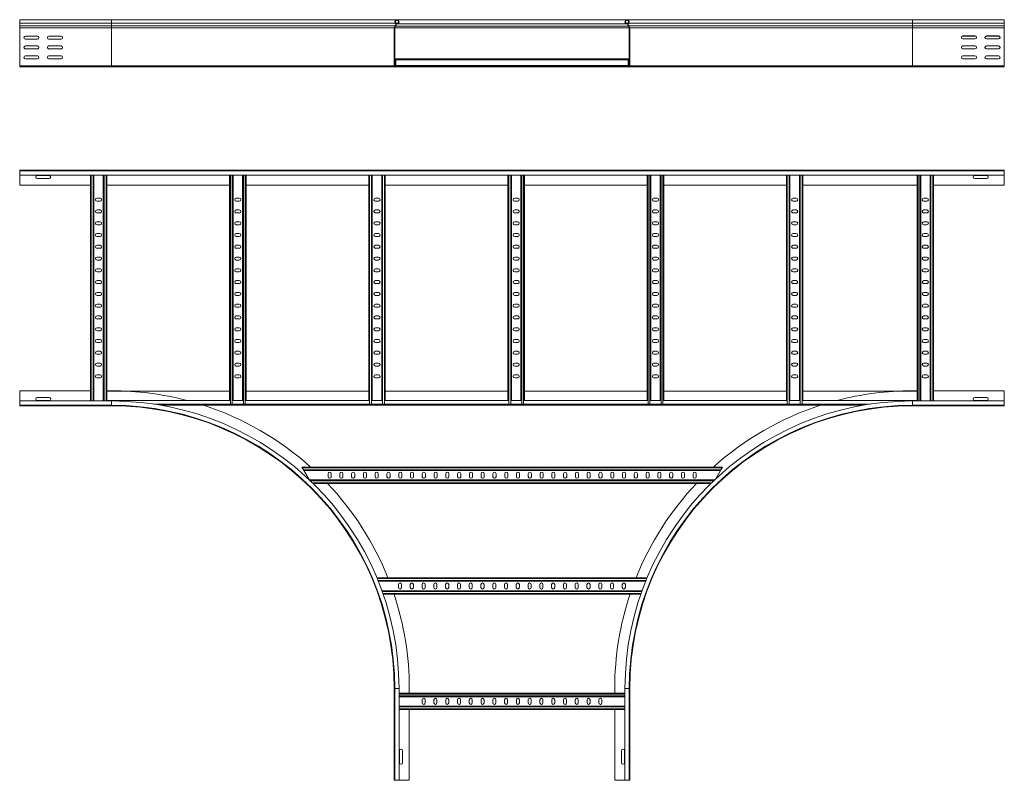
# Model space of a CAD drawing. Header units: millimetres. Extents: x -5 to 20346, y -6416 to 295.
# Tile 16 of 33: x 11967 to 14057, y -6254 to -4640. Entities that reach past the tile are written whole.
import ezdxf

# ---------------------------------------------------------------- set-up
doc = ezdxf.new("R2010")
doc.units = ezdxf.units.MM

msp = doc.modelspace()

# ---------------------------------------------------------------- linework, layer by layer
at = {"color": 7, "linetype": 'Continuous', "lineweight": 15}
for p, q in [((12162, -4639.9), (11967, -4639.9)), ((11967, -4639.9), (11967, -4647.3)), ((11967, -4647.3), (11967, -4652.7)), ((11967, -4652.7), (11967, -4653)), ((11967, -4653), (11967, -4657.2)), ((11967, -4657.2), (11967, -4737.5)), ((12767.7, -4639.9), (12162, -4639.9)), ((12762, -4657.2), (12762, -4737.5)), ((12763.2, -4737.5), (12763.2, -4657.2)), ((12764, -4652.7), (12763.6, -4653)), ((12764.5, -4653.8), (12764.9, -4653.5)), ((12768.8, -4647.6), (12765.7, -4647.6)), ((12769.3, -4648.7), (12766.1, -4648.7)), ((13256.3, -4639.9), (12767.7, -4639.9)), ((12768.8, -4647.6), (12769.3, -4648.7)), ((12769.3, -4648.7), (13254.7, -4648.7)), ((13255.2, -4647.6), (13254.7, -4648.7)), ((13257.8, -4648.7), (13254.7, -4648.7)), ((13258.2, -4647.6), (13255.2, -4647.6)), ((13862, -4639.9), (13256.3, -4639.9)), ((13259.5, -4653.8), (13259.1, -4653.5)), ((13260, -4652.7), (13260.3, -4653)), ((13260.8, -4737.5), (13260.8, -4657.2)), ((13262, -4657.2), (13262, -4737.5)), ((14057, -4639.9), (13862, -4639.9)), ((14057, -4639.9), (14057, -4647.3)), ((14057, -4647.3), (14057, -4652.7)), ((14057, -4652.7), (14057, -4653)), ((14057, -4653), (14057, -4657.2)), ((14057, -4657.2), (14057, -4737.5)), ((11979.2, -4674.6), (12004.7, -4674.6)), ((12004.7, -4681.1), (11979.2, -4681.1)), ((12029.2, -4674.6), (12054.7, -4674.6)), ((12054.7, -4681.1), (12029.2, -4681.1)), ((13994.7, -4674.1), (13969.2, -4674.1)), ((13994.7, -4674.6), (13969.2, -4674.6)), ((13969.2, -4680.6), (13994.7, -4680.6)), ((14044.7, -4674.1), (14019.2, -4674.1)), ((14044.7, -4674.6), (14019.2, -4674.6)), ((14019.2, -4680.6), (14044.7, -4680.6)), ((11979.2, -4695.6), (12004.7, -4695.6)), ((12004.7, -4702.1), (11979.2, -4702.1)), ((12029.2, -4695.6), (12054.7, -4695.6)), ((12054.7, -4702.1), (12029.2, -4702.1)), ((13994.7, -4695.4), (13969.2, -4695.4)), ((13994.7, -4695.6), (13969.2, -4695.6)), ((13969.2, -4701.9), (13994.7, -4701.9)), ((14044.7, -4695.4), (14019.2, -4695.4)), ((14044.7, -4695.6), (14019.2, -4695.6)), ((14019.2, -4701.9), (14044.7, -4701.9)), ((11979.2, -4716.6), (12004.7, -4716.6)), ((12004.7, -4723.1), (11979.2, -4723.1)), ((12029.2, -4716.6), (12054.7, -4716.6)), ((12054.7, -4723.1), (12029.2, -4723.1)), ((12763.2, -4723.3), (12765.5, -4723.3)), ((12765.5, -4723.3), (13258.5, -4723.3)), ((12765.5, -4723.3), (12765.5, -4725.1)), ((13258.5, -4723.3), (13260.8, -4723.3)), ((13258.5, -4723.3), (13258.5, -4725.1)), ((13994.7, -4716.6), (13969.2, -4716.6)), ((13969.2, -4723.1), (13994.7, -4723.1)), ((14044.7, -4716.6), (14019.2, -4716.6)), ((14019.2, -4723.1), (14044.7, -4723.1)), ((11967, -4737.5), (11967, -4738.7)), ((11967, -4737.5), (11967, -4739.9)), ((12162, -4739.9), (11967, -4739.9)), ((12764.4, -4739.9), (12162, -4739.9)), ((12794, -4738.7), (12764.4, -4738.7)), ((12764.4, -4739.9), (12794, -4739.9)), ((12765.5, -4725.1), (12765.5, -4736.9)), ((12765.5, -4736.9), (12765.5, -4738.7)), ((12794, -4738.7), (13230, -4738.7)), ((12794, -4739.9), (12794, -4738.7)), ((12794, -4739.9), (13230, -4739.9)), ((13230, -4739.9), (13230, -4738.7)), ((13230, -4738.7), (13259.6, -4738.7)), ((13259.6, -4739.9), (13230, -4739.9)), ((13258.5, -4725.1), (13258.5, -4736.9)), ((13258.5, -4736.9), (13258.5, -4738.7)), ((13862, -4739.9), (13259.6, -4739.9)), ((13862, -4739.9), (14057, -4739.9)), ((14057, -4737.5), (14057, -4739.9)), ((11967, -4960.6), (11967, -4959.5)), ((11967, -4959.5), (14057, -4959.5)), ((14057, -4960.6), (11967, -4960.6)), ((11967, -4969.7), (11967, -4960.6)), ((11967, -4969.7), (14057, -4969.7)), ((11967, -4969.7), (11967, -4991.5)), ((12029.7, -4970.7), (12004.2, -4970.7)), ((12117, -4969.7), (12117, -5449.3)), ((12124.5, -4969.7), (12124.5, -5449.3)), ((12144.5, -4969.7), (12144.5, -5449.3)), ((12152, -4969.7), (12152, -5448.3)), ((12412.5, -4969.7), (12412.5, -5448.3)), ((12420, -4969.7), (12420, -5448.3)), ((12440, -4969.7), (12440, -5448.3)), ((12447.5, -4969.7), (12447.5, -5448.3)), ((12708, -4969.7), (12708, -5448.3)), ((12715.5, -4969.7), (12715.5, -5448.3)), ((12735.5, -4969.7), (12735.5, -5448.3)), ((12743, -4969.7), (12743, -5448.3)), ((13003.5, -4969.7), (13003.5, -5448.3)), ((13011, -4969.7), (13011, -5448.3)), ((13031, -4969.7), (13031, -5448.3)), ((13038.5, -4969.7), (13038.5, -5448.3)), ((13299, -4969.7), (13299, -5448.3)), ((13306.5, -4969.7), (13306.5, -5448.3)), ((13326.5, -4969.7), (13326.5, -5448.3)), ((13334, -4969.7), (13334, -5448.3)), ((13594.5, -4969.7), (13594.5, -5448.3)), ((13602, -4969.7), (13602, -5448.3)), ((13622, -4969.7), (13622, -5448.3)), ((13629.5, -4969.7), (13629.5, -5448.3)), ((13872, -4969.7), (13872, -5448.3)), ((13879.5, -4969.7), (13879.5, -5449.3)), ((13899.5, -4969.7), (13899.5, -5449.3)), ((13907, -4969.7), (13907, -5449.3)), ((14019.7, -4970.7), (13994.2, -4970.7)), ((14057, -4960.6), (14057, -4959.5)), ((14057, -4969.7), (14057, -4960.6)), ((14057, -4969.7), (14057, -4991.5)), ((11967, -4991.5), (12117, -4991.5)), ((12004.2, -4977.2), (12029.7, -4977.2)), ((12152, -4991.5), (12412.5, -4991.5)), ((12447.5, -4991.5), (12708, -4991.5)), ((12743, -4991.5), (13003.5, -4991.5)), ((13038.5, -4991.5), (13299, -4991.5)), ((13334, -4991.5), (13594.5, -4991.5)), ((13629.5, -4991.5), (13872, -4991.5)), ((13907, -4991.5), (14057, -4991.5)), ((13994.2, -4977.2), (14019.7, -4977.2)), ((12137.7, -5018.7), (12131.2, -5018.7)), ((12131.2, -5025.2), (12137.7, -5025.2)), ((12433.2, -5018.7), (12426.7, -5018.7)), ((12426.7, -5025.2), (12433.2, -5025.2)), ((12728.7, -5018.7), (12722.2, -5018.7)), ((12722.2, -5025.2), (12728.7, -5025.2)), ((13024.2, -5018.7), (13017.7, -5018.7)), ((13017.7, -5025.2), (13024.2, -5025.2)), ((13319.7, -5018.7), (13313.2, -5018.7)), ((13313.2, -5025.2), (13319.7, -5025.2)), ((13615.2, -5018.7), (13608.7, -5018.7)), ((13608.7, -5025.2), (13615.2, -5025.2)), ((13892.7, -5018.7), (13886.2, -5018.7)), ((13886.2, -5025.2), (13892.7, -5025.2)), ((12137.7, -5043.7), (12131.2, -5043.7)), ((12131.2, -5050.2), (12137.7, -5050.2)), ((12433.2, -5043.7), (12426.7, -5043.7)), ((12426.7, -5050.2), (12433.2, -5050.2)), ((12728.7, -5043.7), (12722.2, -5043.7)), ((12722.2, -5050.2), (12728.7, -5050.2)), ((13024.2, -5043.7), (13017.7, -5043.7)), ((13017.7, -5050.2), (13024.2, -5050.2)), ((13319.7, -5043.7), (13313.2, -5043.7)), ((13313.2, -5050.2), (13319.7, -5050.2)), ((13615.2, -5043.7), (13608.7, -5043.7)), ((13608.7, -5050.2), (13615.2, -5050.2)), ((13892.7, -5043.7), (13886.2, -5043.7)), ((13886.2, -5050.2), (13892.7, -5050.2)), ((12137.7, -5068.7), (12131.2, -5068.7)), ((12131.2, -5075.2), (12137.7, -5075.2)), ((12433.2, -5068.7), (12426.7, -5068.7)), ((12426.7, -5075.2), (12433.2, -5075.2)), ((12728.7, -5068.7), (12722.2, -5068.7)), ((12722.2, -5075.2), (12728.7, -5075.2)), ((13024.2, -5068.7), (13017.7, -5068.7)), ((13017.7, -5075.2), (13024.2, -5075.2)), ((13319.7, -5068.7), (13313.2, -5068.7)), ((13313.2, -5075.2), (13319.7, -5075.2)), ((13615.2, -5068.7), (13608.7, -5068.7)), ((13608.7, -5075.2), (13615.2, -5075.2)), ((13892.7, -5068.7), (13886.2, -5068.7)), ((13886.2, -5075.2), (13892.7, -5075.2)), ((12137.7, -5093.7), (12131.2, -5093.7)), ((12433.2, -5093.7), (12426.7, -5093.7)), ((12728.7, -5093.7), (12722.2, -5093.7)), ((13024.2, -5093.7), (13017.7, -5093.7)), ((13319.7, -5093.7), (13313.2, -5093.7)), ((13615.2, -5093.7), (13608.7, -5093.7)), ((13892.7, -5093.7), (13886.2, -5093.7)), ((12131.2, -5100.2), (12137.7, -5100.2)), ((12137.7, -5118.7), (12131.2, -5118.7)), ((12426.7, -5100.2), (12433.2, -5100.2)), ((12433.2, -5118.7), (12426.7, -5118.7)), ((12722.2, -5100.2), (12728.7, -5100.2)), ((12728.7, -5118.7), (12722.2, -5118.7)), ((13017.7, -5100.2), (13024.2, -5100.2)), ((13024.2, -5118.7), (13017.7, -5118.7)), ((13313.2, -5100.2), (13319.7, -5100.2)), ((13319.7, -5118.7), (13313.2, -5118.7)), ((13608.7, -5100.2), (13615.2, -5100.2)), ((13615.2, -5118.7), (13608.7, -5118.7)), ((13886.2, -5100.2), (13892.7, -5100.2)), ((13892.7, -5118.7), (13886.2, -5118.7)), ((12131.2, -5125.2), (12137.7, -5125.2)), ((12426.7, -5125.2), (12433.2, -5125.2)), ((12722.2, -5125.2), (12728.7, -5125.2)), ((13017.7, -5125.2), (13024.2, -5125.2)), ((13313.2, -5125.2), (13319.7, -5125.2)), ((13608.7, -5125.2), (13615.2, -5125.2)), ((13886.2, -5125.2), (13892.7, -5125.2)), ((12137.7, -5143.7), (12131.2, -5143.7)), ((12131.2, -5150.2), (12137.7, -5150.2)), ((12433.2, -5143.7), (12426.7, -5143.7)), ((12426.7, -5150.2), (12433.2, -5150.2)), ((12728.7, -5143.7), (12722.2, -5143.7)), ((12722.2, -5150.2), (12728.7, -5150.2)), ((13024.2, -5143.7), (13017.7, -5143.7)), ((13017.7, -5150.2), (13024.2, -5150.2)), ((13319.7, -5143.7), (13313.2, -5143.7)), ((13313.2, -5150.2), (13319.7, -5150.2)), ((13615.2, -5143.7), (13608.7, -5143.7)), ((13608.7, -5150.2), (13615.2, -5150.2)), ((13892.7, -5143.7), (13886.2, -5143.7)), ((13886.2, -5150.2), (13892.7, -5150.2)), ((12137.7, -5168.7), (12131.2, -5168.7)), ((12131.2, -5175.2), (12137.7, -5175.2)), ((12433.2, -5168.7), (12426.7, -5168.7)), ((12426.7, -5175.2), (12433.2, -5175.2)), ((12728.7, -5168.7), (12722.2, -5168.7)), ((12722.2, -5175.2), (12728.7, -5175.2)), ((13024.2, -5168.7), (13017.7, -5168.7)), ((13017.7, -5175.2), (13024.2, -5175.2)), ((13319.7, -5168.7), (13313.2, -5168.7)), ((13313.2, -5175.2), (13319.7, -5175.2)), ((13615.2, -5168.7), (13608.7, -5168.7)), ((13608.7, -5175.2), (13615.2, -5175.2)), ((13892.7, -5168.7), (13886.2, -5168.7)), ((13886.2, -5175.2), (13892.7, -5175.2)), ((12137.7, -5193.7), (12131.2, -5193.7)), ((12131.2, -5200.2), (12137.7, -5200.2)), ((12433.2, -5193.7), (12426.7, -5193.7)), ((12426.7, -5200.2), (12433.2, -5200.2)), ((12728.7, -5193.7), (12722.2, -5193.7)), ((12722.2, -5200.2), (12728.7, -5200.2)), ((13024.2, -5193.7), (13017.7, -5193.7)), ((13017.7, -5200.2), (13024.2, -5200.2)), ((13319.7, -5193.7), (13313.2, -5193.7)), ((13313.2, -5200.2), (13319.7, -5200.2)), ((13615.2, -5193.7), (13608.7, -5193.7)), ((13608.7, -5200.2), (13615.2, -5200.2)), ((13892.7, -5193.7), (13886.2, -5193.7)), ((13886.2, -5200.2), (13892.7, -5200.2)), ((12137.7, -5218.7), (12131.2, -5218.7)), ((12433.2, -5218.7), (12426.7, -5218.7)), ((12728.7, -5218.7), (12722.2, -5218.7)), ((13024.2, -5218.7), (13017.7, -5218.7)), ((13319.7, -5218.7), (13313.2, -5218.7)), ((13615.2, -5218.7), (13608.7, -5218.7)), ((13892.7, -5218.7), (13886.2, -5218.7)), ((12131.2, -5225.2), (12137.7, -5225.2)), ((12137.7, -5243.7), (12131.2, -5243.7)), ((12426.7, -5225.2), (12433.2, -5225.2)), ((12433.2, -5243.7), (12426.7, -5243.7)), ((12722.2, -5225.2), (12728.7, -5225.2)), ((12728.7, -5243.7), (12722.2, -5243.7)), ((13017.7, -5225.2), (13024.2, -5225.2)), ((13024.2, -5243.7), (13017.7, -5243.7)), ((13313.2, -5225.2), (13319.7, -5225.2)), ((13319.7, -5243.7), (13313.2, -5243.7)), ((13608.7, -5225.2), (13615.2, -5225.2)), ((13615.2, -5243.7), (13608.7, -5243.7)), ((13886.2, -5225.2), (13892.7, -5225.2)), ((13892.7, -5243.7), (13886.2, -5243.7)), ((12131.2, -5250.2), (12137.7, -5250.2)), ((12426.7, -5250.2), (12433.2, -5250.2)), ((12722.2, -5250.2), (12728.7, -5250.2)), ((13017.7, -5250.2), (13024.2, -5250.2)), ((13313.2, -5250.2), (13319.7, -5250.2)), ((13608.7, -5250.2), (13615.2, -5250.2)), ((13886.2, -5250.2), (13892.7, -5250.2)), ((12137.7, -5268.7), (12131.2, -5268.7)), ((12131.2, -5275.2), (12137.7, -5275.2)), ((12433.2, -5268.7), (12426.7, -5268.7)), ((12426.7, -5275.2), (12433.2, -5275.2)), ((12728.7, -5268.7), (12722.2, -5268.7)), ((12722.2, -5275.2), (12728.7, -5275.2)), ((13024.2, -5268.7), (13017.7, -5268.7)), ((13017.7, -5275.2), (13024.2, -5275.2)), ((13319.7, -5268.7), (13313.2, -5268.7)), ((13313.2, -5275.2), (13319.7, -5275.2)), ((13615.2, -5268.7), (13608.7, -5268.7)), ((13608.7, -5275.2), (13615.2, -5275.2)), ((13892.7, -5268.7), (13886.2, -5268.7)), ((13886.2, -5275.2), (13892.7, -5275.2)), ((12137.7, -5293.7), (12131.2, -5293.7)), ((12131.2, -5300.2), (12137.7, -5300.2)), ((12433.2, -5293.7), (12426.7, -5293.7)), ((12426.7, -5300.2), (12433.2, -5300.2)), ((12728.7, -5293.7), (12722.2, -5293.7)), ((12722.2, -5300.2), (12728.7, -5300.2)), ((13024.2, -5293.7), (13017.7, -5293.7)), ((13017.7, -5300.2), (13024.2, -5300.2)), ((13319.7, -5293.7), (13313.2, -5293.7)), ((13313.2, -5300.2), (13319.7, -5300.2)), ((13615.2, -5293.7), (13608.7, -5293.7)), ((13608.7, -5300.2), (13615.2, -5300.2)), ((13892.7, -5293.7), (13886.2, -5293.7)), ((13886.2, -5300.2), (13892.7, -5300.2)), ((12137.7, -5318.7), (12131.2, -5318.7)), ((12131.2, -5325.2), (12137.7, -5325.2)), ((12433.2, -5318.7), (12426.7, -5318.7)), ((12426.7, -5325.2), (12433.2, -5325.2)), ((12728.7, -5318.7), (12722.2, -5318.7)), ((12722.2, -5325.2), (12728.7, -5325.2)), ((13024.2, -5318.7), (13017.7, -5318.7)), ((13017.7, -5325.2), (13024.2, -5325.2)), ((13319.7, -5318.7), (13313.2, -5318.7)), ((13313.2, -5325.2), (13319.7, -5325.2)), ((13615.2, -5318.7), (13608.7, -5318.7)), ((13608.7, -5325.2), (13615.2, -5325.2)), ((13892.7, -5318.7), (13886.2, -5318.7)), ((13886.2, -5325.2), (13892.7, -5325.2)), ((12137.7, -5343.7), (12131.2, -5343.7)), ((12131.2, -5350.2), (12137.7, -5350.2)), ((12433.2, -5343.7), (12426.7, -5343.7)), ((12426.7, -5350.2), (12433.2, -5350.2)), ((12728.7, -5343.7), (12722.2, -5343.7)), ((12722.2, -5350.2), (12728.7, -5350.2)), ((13024.2, -5343.7), (13017.7, -5343.7)), ((13017.7, -5350.2), (13024.2, -5350.2)), ((13319.7, -5343.7), (13313.2, -5343.7)), ((13313.2, -5350.2), (13319.7, -5350.2)), ((13615.2, -5343.7), (13608.7, -5343.7)), ((13608.7, -5350.2), (13615.2, -5350.2)), ((13892.7, -5343.7), (13886.2, -5343.7)), ((13886.2, -5350.2), (13892.7, -5350.2)), ((12137.7, -5368.7), (12131.2, -5368.7)), ((12433.2, -5368.7), (12426.7, -5368.7)), ((12728.7, -5368.7), (12722.2, -5368.7)), ((13024.2, -5368.7), (13017.7, -5368.7)), ((13319.7, -5368.7), (13313.2, -5368.7)), ((13615.2, -5368.7), (13608.7, -5368.7)), ((13892.7, -5368.7), (13886.2, -5368.7)), ((12131.2, -5375.2), (12137.7, -5375.2)), ((12426.7, -5375.2), (12433.2, -5375.2)), ((12722.2, -5375.2), (12728.7, -5375.2)), ((13017.7, -5375.2), (13024.2, -5375.2)), ((13313.2, -5375.2), (13319.7, -5375.2)), ((13608.7, -5375.2), (13615.2, -5375.2)), ((13886.2, -5375.2), (13892.7, -5375.2)), ((12137.7, -5393.7), (12131.2, -5393.7)), ((12131.2, -5400.2), (12137.7, -5400.2)), ((12433.2, -5393.7), (12426.7, -5393.7)), ((12426.7, -5400.2), (12433.2, -5400.2)), ((12728.7, -5393.7), (12722.2, -5393.7)), ((12722.2, -5400.2), (12728.7, -5400.2)), ((13024.2, -5393.7), (13017.7, -5393.7)), ((13017.7, -5400.2), (13024.2, -5400.2)), ((13319.7, -5393.7), (13313.2, -5393.7)), ((13313.2, -5400.2), (13319.7, -5400.2)), ((13615.2, -5393.7), (13608.7, -5393.7)), ((13608.7, -5400.2), (13615.2, -5400.2)), ((13892.7, -5393.7), (13886.2, -5393.7)), ((13886.2, -5400.2), (13892.7, -5400.2)), ((12117, -5427.5), (11967, -5427.5)), ((11967, -5427.5), (11967, -5449.3)), ((12162, -5427.5), (12152, -5427.5)), ((12152, -5428.3), (12412.5, -5428.3)), ((12447.5, -5428.3), (12708, -5428.3)), ((12743, -5428.3), (13003.5, -5428.3)), ((13038.5, -5428.3), (13299, -5428.3)), ((13334, -5428.3), (13594.5, -5428.3)), ((13629.5, -5428.3), (13872, -5428.3)), ((13862, -5427.5), (13872, -5427.5)), ((13907, -5427.5), (14057, -5427.5)), ((14057, -5427.5), (14057, -5449.3)), ((12162, -5449.3), (11967, -5449.3)), ((11967, -5449.3), (11967, -5458.4)), ((12029.7, -5441.7), (12004.2, -5441.7)), ((12004.2, -5448.2), (12029.7, -5448.2)), ((12152, -5449.3), (12152, -5448.3)), ((12152, -5448.3), (12412.9, -5448.3)), ((12419.6, -5448.3), (12440.4, -5448.3)), ((12447.1, -5448.3), (12708.4, -5448.3)), ((12715.1, -5448.3), (12735.9, -5448.3)), ((12742.6, -5448.3), (13003.9, -5448.3)), ((13010.6, -5448.3), (13031.4, -5448.3)), ((13038.1, -5448.3), (13299.4, -5448.3)), ((13306.1, -5448.3), (13326.9, -5448.3)), ((13333.6, -5448.3), (13594.9, -5448.3)), ((13601.6, -5448.3), (13622.4, -5448.3)), ((13629.1, -5448.3), (13872, -5448.3)), ((14057, -5449.3), (13862, -5449.3)), ((13872, -5449.3), (13872, -5448.3)), ((14019.7, -5441.7), (13994.2, -5441.7)), ((13994.2, -5448.2), (14019.7, -5448.2)), ((14057, -5449.3), (14057, -5458.4)), ((11967, -5458.4), (12162, -5458.4)), ((11967, -5458.4), (11967, -5459.5)), ((12162, -5459.5), (11967, -5459.5)), ((12266.6, -5458.3), (13757.4, -5458.3)), ((12414.3, -5456), (12412.9, -5456)), ((12418.2, -5456), (12414.3, -5456)), ((12419.6, -5456), (12418.2, -5456)), ((12441.8, -5456), (12440.4, -5456)), ((12445.7, -5456), (12441.8, -5456)), ((12447.1, -5456), (12445.7, -5456)), ((12709.8, -5456), (12708.4, -5456)), ((12713.7, -5456), (12709.8, -5456)), ((12715.1, -5456), (12713.7, -5456)), ((12737.3, -5456), (12735.9, -5456)), ((12741.2, -5456), (12737.3, -5456)), ((12742.6, -5456), (12741.2, -5456)), ((13005.3, -5456), (13003.9, -5456)), ((13009.2, -5456), (13005.3, -5456)), ((13010.6, -5456), (13009.2, -5456)), ((13032.8, -5456), (13031.4, -5456)), ((13036.7, -5456), (13032.8, -5456)), ((13038.1, -5456), (13036.7, -5456)), ((13300.8, -5456), (13299.4, -5456)), ((13304.7, -5456), (13300.8, -5456)), ((13306.1, -5456), (13304.7, -5456)), ((13328.3, -5456), (13326.9, -5456)), ((13332.2, -5456), (13328.3, -5456)), ((13333.6, -5456), (13332.2, -5456)), ((13596.3, -5456), (13594.9, -5456)), ((13600.2, -5456), (13596.3, -5456)), ((13601.6, -5456), (13600.2, -5456)), ((13623.8, -5456), (13622.4, -5456)), ((13627.7, -5456), (13623.8, -5456)), ((13629.1, -5456), (13627.7, -5456)), ((13862, -5458.4), (14057, -5458.4)), ((13862, -5459.5), (14057, -5459.5)), ((14057, -5458.4), (14057, -5459.5)), ((12565.9, -5589.5), (13458.9, -5589.5)), ((12566.9, -5591.3), (12565.9, -5589.5)), ((12569.1, -5595.2), (12566.9, -5591.3)), ((12570.2, -5597), (12569.1, -5595.2)), ((12570.2, -5597), (13454.5, -5597)), ((12570.2, -5597), (12581.2, -5616)), ((13444.4, -5614.5), (13454.5, -5597)), ((13455.6, -5595.2), (13454.5, -5597)), ((13457.8, -5591.3), (13455.6, -5595.2)), ((13458.9, -5589.5), (13457.8, -5591.3)), ((12582.2, -5617), (13441.8, -5617)), ((12621.6, -5610.2), (12621.6, -5603.7)), ((12628.1, -5603.7), (12628.1, -5610.2)), ((12646.6, -5610.2), (12646.6, -5603.7)), ((12653.1, -5603.7), (12653.1, -5610.2)), ((12671.6, -5610.2), (12671.6, -5603.7)), ((12678.1, -5603.7), (12678.1, -5610.2)), ((12696.6, -5610.2), (12696.6, -5603.7)), ((12703.1, -5603.7), (12703.1, -5610.2)), ((12721.6, -5610.2), (12721.6, -5603.7)), ((12728.1, -5603.7), (12728.1, -5610.2)), ((12746.6, -5610.2), (12746.6, -5603.7)), ((12753.1, -5603.7), (12753.1, -5610.2)), ((12771.6, -5603.7), (12771.6, -5610.2)), ((12778.1, -5610.2), (12778.1, -5603.7)), ((12796.6, -5603.7), (12796.6, -5610.2)), ((12803.1, -5610.2), (12803.1, -5603.7)), ((12821.6, -5603.7), (12821.6, -5610.2)), ((12828.1, -5610.2), (12828.1, -5603.7)), ((12846.6, -5603.7), (12846.6, -5610.2)), ((12853.1, -5610.2), (12853.1, -5603.7)), ((12871.6, -5603.7), (12871.6, -5610.2)), ((12878.1, -5610.2), (12878.1, -5603.7)), ((12896.6, -5603.7), (12896.6, -5610.2)), ((12903.1, -5610.2), (12903.1, -5603.7)), ((12921.6, -5603.7), (12921.6, -5610.2)), ((12928.1, -5610.2), (12928.1, -5603.7)), ((12946.6, -5603.7), (12946.6, -5610.2)), ((12953.1, -5610.2), (12953.1, -5603.7)), ((12971.6, -5603.7), (12971.6, -5610.2)), ((12978.1, -5610.2), (12978.1, -5603.7)), ((12996.6, -5603.7), (12996.6, -5610.2)), ((13003.1, -5610.2), (13003.1, -5603.7)), ((13021.6, -5603.7), (13021.6, -5610.2)), ((13028.1, -5610.2), (13028.1, -5603.7)), ((13046.6, -5603.7), (13046.6, -5610.2)), ((13053.1, -5610.2), (13053.1, -5603.7)), ((13071.6, -5603.7), (13071.6, -5610.2)), ((13078.1, -5610.2), (13078.1, -5603.7)), ((13096.6, -5603.7), (13096.6, -5610.2)), ((13103.1, -5610.2), (13103.1, -5603.7)), ((13121.6, -5603.7), (13121.6, -5610.2)), ((13128.1, -5610.2), (13128.1, -5603.7)), ((13146.6, -5603.7), (13146.6, -5610.2)), ((13153.1, -5610.2), (13153.1, -5603.7)), ((13171.6, -5603.7), (13171.6, -5610.2)), ((13178.1, -5610.2), (13178.1, -5603.7)), ((13196.6, -5603.7), (13196.6, -5610.2)), ((13203.1, -5610.2), (13203.1, -5603.7)), ((13221.6, -5603.7), (13221.6, -5610.2)), ((13228.1, -5610.2), (13228.1, -5603.7)), ((13246.6, -5603.7), (13246.6, -5610.2)), ((13253.1, -5610.2), (13253.1, -5603.7)), ((13271.6, -5610.2), (13271.6, -5603.7)), ((13278.1, -5603.7), (13278.1, -5610.2)), ((13296.6, -5610.2), (13296.6, -5603.7)), ((13303.1, -5603.7), (13303.1, -5610.2)), ((13321.6, -5610.2), (13321.6, -5603.7)), ((13328.1, -5603.7), (13328.1, -5610.2)), ((13346.6, -5610.2), (13346.6, -5603.7)), ((13353.1, -5603.7), (13353.1, -5610.2)), ((13371.6, -5610.2), (13371.6, -5603.7)), ((13378.1, -5603.7), (13378.1, -5610.2)), ((13396.6, -5610.2), (13396.6, -5603.7)), ((13403.1, -5603.7), (13403.1, -5610.2)), ((12590, -5624.5), (13434, -5624.5)), ((12725.2, -5824.5), (13298.8, -5824.5)), ((12728.2, -5832), (13295.8, -5832)), ((12735.9, -5852), (13288.1, -5852)), ((12771.1, -5838.7), (12771.1, -5845.2)), ((12777.6, -5845.2), (12777.6, -5838.7)), ((12796.1, -5838.7), (12796.1, -5845.2)), ((12802.6, -5845.2), (12802.6, -5838.7)), ((12821.1, -5838.7), (12821.1, -5845.2)), ((12827.6, -5845.2), (12827.6, -5838.7)), ((12846.1, -5838.7), (12846.1, -5845.2)), ((12852.6, -5845.2), (12852.6, -5838.7)), ((12871.1, -5838.7), (12871.1, -5845.2)), ((12877.6, -5845.2), (12877.6, -5838.7)), ((12896.1, -5838.7), (12896.1, -5845.2)), ((12902.6, -5845.2), (12902.6, -5838.7)), ((12921.1, -5838.7), (12921.1, -5845.2)), ((12927.6, -5845.2), (12927.6, -5838.7)), ((12946.1, -5838.7), (12946.1, -5845.2)), ((12952.6, -5845.2), (12952.6, -5838.7)), ((12971.1, -5838.7), (12971.1, -5845.2)), ((12977.6, -5845.2), (12977.6, -5838.7)), ((12996.1, -5838.7), (12996.1, -5845.2)), ((13002.6, -5845.2), (13002.6, -5838.7)), ((13021.1, -5838.7), (13021.1, -5845.2)), ((13027.6, -5845.2), (13027.6, -5838.7)), ((13046.1, -5838.7), (13046.1, -5845.2)), ((13052.6, -5845.2), (13052.6, -5838.7)), ((13071.1, -5838.7), (13071.1, -5845.2)), ((13077.6, -5845.2), (13077.6, -5838.7)), ((13096.1, -5838.7), (13096.1, -5845.2)), ((13102.6, -5845.2), (13102.6, -5838.7)), ((13121.1, -5838.7), (13121.1, -5845.2)), ((13127.6, -5845.2), (13127.6, -5838.7)), ((13146.1, -5838.7), (13146.1, -5845.2)), ((13152.6, -5845.2), (13152.6, -5838.7)), ((13171.1, -5838.7), (13171.1, -5845.2)), ((13177.6, -5845.2), (13177.6, -5838.7)), ((13196.1, -5838.7), (13196.1, -5845.2)), ((13202.6, -5845.2), (13202.6, -5838.7)), ((13221.1, -5838.7), (13221.1, -5845.2)), ((13227.6, -5845.2), (13227.6, -5838.7)), ((13246.1, -5838.7), (13246.1, -5845.2)), ((13252.6, -5845.2), (13252.6, -5838.7)), ((12738.5, -5859.5), (13285.5, -5859.5)), ((12762, -6059.5), (12762, -6254.5)), ((12763.1, -6059.5), (12763.1, -6254.5)), ((12772.2, -6254.5), (12772.2, -6059.5)), ((12794, -6059.5), (12794, -6069.5)), ((13230, -6059.5), (13230, -6069.5)), ((13251.8, -6059.5), (13251.8, -6254.5)), ((13260.9, -6254.5), (13260.9, -6059.5)), ((13262, -6059.5), (13262, -6254.5)), ((12772.2, -6069.5), (13251.8, -6069.5)), ((12772.2, -6077), (13251.8, -6077)), ((12772.2, -6097), (13251.8, -6097)), ((12821.2, -6083.7), (12821.2, -6090.2)), ((12827.7, -6090.2), (12827.7, -6083.7)), ((12846.2, -6083.7), (12846.2, -6090.2)), ((12852.7, -6090.2), (12852.7, -6083.7)), ((12871.2, -6083.7), (12871.2, -6090.2)), ((12877.7, -6090.2), (12877.7, -6083.7)), ((12896.2, -6083.7), (12896.2, -6090.2)), ((12902.7, -6090.2), (12902.7, -6083.7)), ((12921.2, -6083.7), (12921.2, -6090.2)), ((12927.7, -6090.2), (12927.7, -6083.7)), ((12946.2, -6083.7), (12946.2, -6090.2)), ((12952.7, -6090.2), (12952.7, -6083.7)), ((12971.2, -6083.7), (12971.2, -6090.2)), ((12977.7, -6090.2), (12977.7, -6083.7)), ((12996.2, -6083.7), (12996.2, -6090.2)), ((13002.7, -6090.2), (13002.7, -6083.7)), ((13021.2, -6083.7), (13021.2, -6090.2)), ((13027.7, -6090.2), (13027.7, -6083.7)), ((13046.2, -6083.7), (13046.2, -6090.2)), ((13052.7, -6090.2), (13052.7, -6083.7)), ((13071.2, -6083.7), (13071.2, -6090.2)), ((13077.7, -6090.2), (13077.7, -6083.7)), ((13096.2, -6083.7), (13096.2, -6090.2)), ((13102.7, -6090.2), (13102.7, -6083.7)), ((13121.2, -6083.7), (13121.2, -6090.2)), ((13127.7, -6090.2), (13127.7, -6083.7)), ((13146.2, -6083.7), (13146.2, -6090.2)), ((13152.7, -6090.2), (13152.7, -6083.7)), ((13171.2, -6083.7), (13171.2, -6090.2)), ((13177.7, -6090.2), (13177.7, -6083.7)), ((13196.2, -6083.7), (13196.2, -6090.2)), ((13202.7, -6090.2), (13202.7, -6083.7)), ((12772.2, -6104.5), (13251.8, -6104.5)), ((12794, -6104.5), (12794, -6254.5)), ((13230, -6104.5), (13230, -6254.5)), ((12773.2, -6191.7), (12773.2, -6217.2)), ((12779.7, -6217.2), (12779.7, -6191.7)), ((13244.2, -6191.7), (13244.2, -6217.2)), ((13250.7, -6217.2), (13250.7, -6191.7)), ((12763.1, -6254.5), (12762, -6254.5)), ((12772.2, -6254.5), (12763.1, -6254.5)), ((12794, -6254.5), (12772.2, -6254.5)), ((13230, -6254.5), (13251.8, -6254.5)), ((13251.8, -6254.5), (13260.9, -6254.5)), ((13260.9, -6254.5), (13262, -6254.5))]:
    msp.add_line(p, q, dxfattribs=at)
at = {"color": 8, "linetype": 'Continuous', "lineweight": 0}
for p, q in [((12162, -4647.3), (11967, -4647.3)), ((12162, -4652.7), (11967, -4652.7)), ((12162, -4653), (11967, -4653)), ((12162, -4657.2), (11967, -4657.2)), ((12162, -4639.9), (12162, -4647.3)), ((12764.2, -4647.3), (12162, -4647.3)), ((12162, -4647.3), (12162, -4652.7)), ((12162, -4652.7), (12162, -4653)), ((12764, -4652.7), (12162, -4652.7)), ((12162, -4653), (12162, -4657.2)), ((12763.6, -4653), (12162, -4653)), ((12162, -4657.2), (12162, -4737.5)), ((12762, -4657.2), (12162, -4657.2)), ((12763.2, -4657.2), (13260.8, -4657.2)), ((12764.5, -4653.8), (13259.5, -4653.8)), ((12764.9, -4653.5), (13259.1, -4653.5)), ((13862, -4647.3), (13259.8, -4647.3)), ((13862, -4652.7), (13260, -4652.7)), ((13862, -4653), (13260.3, -4653)), ((13862, -4657.2), (13262, -4657.2)), ((13862, -4639.9), (13862, -4647.3)), ((13862, -4647.3), (13862, -4652.7)), ((13862, -4647.3), (14057, -4647.3)), ((13862, -4652.7), (13862, -4653)), ((13862, -4652.7), (14057, -4652.7)), ((13862, -4653), (13862, -4657.2)), ((13862, -4653), (14057, -4653)), ((13862, -4657.2), (13862, -4737.5)), ((13862, -4657.2), (14057, -4657.2)), ((12162, -4737.5), (11967, -4737.5)), ((12762, -4737.5), (12162, -4737.5)), ((12162, -4737.5), (12162, -4739.9)), ((12763.2, -4725.1), (12765.5, -4725.1)), ((12763.2, -4736.9), (12765.5, -4736.9)), ((12765.5, -4725.1), (13258.5, -4725.1)), ((12765.5, -4736.9), (13258.5, -4736.9)), ((13258.5, -4725.1), (13260.8, -4725.1)), ((13258.5, -4736.9), (13260.8, -4736.9)), ((13862, -4737.5), (13262, -4737.5)), ((13862, -4737.5), (13862, -4739.9)), ((13862, -4737.5), (14057, -4737.5)), ((12118.8, -4969.7), (12118.8, -5449.3)), ((12122.7, -4969.7), (12122.7, -5449.3)), ((12146.3, -4969.7), (12146.3, -5449.3)), ((12150.2, -4969.7), (12150.2, -5449.3)), ((12414.3, -4969.7), (12414.3, -5456)), ((12418.2, -4969.7), (12418.2, -5456)), ((12441.8, -4969.7), (12441.8, -5456)), ((12445.7, -4969.7), (12445.7, -5456)), ((12709.8, -4969.7), (12709.8, -5456)), ((12713.7, -4969.7), (12713.7, -5456)), ((12737.3, -4969.7), (12737.3, -5456)), ((12741.2, -4969.7), (12741.2, -5456)), ((13005.3, -4969.7), (13005.3, -5456)), ((13009.2, -4969.7), (13009.2, -5456)), ((13032.8, -4969.7), (13032.8, -5456)), ((13036.7, -4969.7), (13036.7, -5456)), ((13300.8, -4969.7), (13300.8, -5456)), ((13304.7, -4969.7), (13304.7, -5456)), ((13328.3, -4969.7), (13328.3, -5456)), ((13332.2, -4969.7), (13332.2, -5456)), ((13596.3, -4969.7), (13596.3, -5456)), ((13600.2, -4969.7), (13600.2, -5456)), ((13623.8, -4969.7), (13623.8, -5456)), ((13627.7, -4969.7), (13627.7, -5456)), ((13873.8, -4969.7), (13873.8, -5449.3)), ((13877.7, -4969.7), (13877.7, -5449.3)), ((13901.3, -4969.7), (13901.3, -5449.3)), ((13905.2, -4969.7), (13905.2, -5449.3)), ((12162, -5449.3), (12162, -5458.4)), ((13862, -5449.3), (13862, -5458.4)), ((12162, -5458.4), (12162, -5459.5)), ((12251.7, -5455.9), (12412.9, -5455.9)), ((12419.6, -5455.9), (12440.4, -5455.9)), ((12447.1, -5455.9), (12708.4, -5455.9)), ((12715.1, -5455.9), (12735.9, -5455.9)), ((12742.6, -5455.9), (13003.9, -5455.9)), ((13010.6, -5455.9), (13031.4, -5455.9)), ((13038.1, -5455.9), (13299.4, -5455.9)), ((13306.1, -5455.9), (13326.9, -5455.9)), ((13333.6, -5455.9), (13594.9, -5455.9)), ((13601.6, -5455.9), (13622.4, -5455.9)), ((13629.1, -5455.9), (13772.3, -5455.9)), ((13862, -5458.4), (13862, -5459.5)), ((12566.9, -5591.3), (13457.8, -5591.3)), ((12569.1, -5595.2), (13455.6, -5595.2)), ((12584.1, -5618.8), (13439.9, -5618.8)), ((12588.1, -5622.7), (13435.9, -5622.7)), ((12725.9, -5826.3), (13298.1, -5826.3)), ((12727.5, -5830.2), (13296.5, -5830.2)), ((12736.5, -5853.8), (13287.5, -5853.8)), ((12737.9, -5857.7), (13286.1, -5857.7)), ((12763.1, -6059.5), (12762, -6059.5)), ((12772.2, -6059.5), (12763.1, -6059.5)), ((13251.8, -6059.5), (13260.9, -6059.5)), ((13260.9, -6059.5), (13262, -6059.5)), ((12772.2, -6071.3), (13251.8, -6071.3)), ((12772.2, -6075.2), (13251.8, -6075.2)), ((12772.2, -6098.8), (13251.8, -6098.8)), ((12772.2, -6102.7), (13251.8, -6102.7))]:
    msp.add_line(p, q, dxfattribs=at)
at = {"color": 7, "linetype": 'Continuous', "lineweight": 15}
for centre, radius, start, end in [((12768, -4657.2), 6, 136.4649, 180), ((12767.7, -4644.4), 4.55, 290.35, 219.6816), ((12768, -4657.2), 4.8, 136.4649, 180), ((12761.1, -4649.9), 4, 316.4649, 39.6816), ((12767.7, -4644.4), 3.35, 290.35, 219.6816), ((12761.1, -4649.9), 5.2, 316.4649, 39.6816), ((13256.3, -4644.4), 4.55, 320.3184, 249.65), ((13256.3, -4644.4), 3.35, 320.3184, 249.65), ((13262.9, -4649.9), 5.2, 140.3184, 223.5351), ((13262.9, -4649.9), 4, 140.3184, 223.5351), ((13256, -4657.2), 4.8, 0, 43.5351), ((13256, -4657.2), 6, 0, 43.5351), ((11979.2, -4677.9), 3.25, 90, 270), ((12004.7, -4677.9), 3.25, 270, 90), ((12029.2, -4677.9), 3.25, 90, 270), ((12054.7, -4677.9), 3.25, 270, 90), ((13969.2, -4677.4), 3.25, 90, 270), ((13969.2, -4677.9), 3.25, 90, 175.5881), ((13994.7, -4677.4), 3.25, 270, 90), ((13994.7, -4677.9), 3.25, 4.4117, 90), ((14019.2, -4677.4), 3.25, 90, 270), ((14019.2, -4677.9), 3.25, 90, 175.588), ((14044.7, -4677.4), 3.25, 270, 90), ((14044.7, -4677.9), 3.25, 4.4123, 90), ((11979.2, -4698.9), 3.25, 90, 270), ((12004.7, -4698.9), 3.25, 270, 90), ((12029.2, -4698.9), 3.25, 90, 270), ((12054.7, -4698.9), 3.25, 270, 90), ((13969.2, -4698.6), 3.25, 90, 270), ((13969.2, -4698.9), 3.25, 90, 177.7974), ((13994.7, -4698.6), 3.25, 270, 90), ((13994.7, -4698.9), 3.25, 2.2062, 90), ((14019.2, -4698.6), 3.25, 90, 270), ((14019.2, -4698.9), 3.25, 90, 177.7958), ((14044.7, -4698.6), 3.25, 270, 90), ((14044.7, -4698.9), 3.25, 2.2092, 90), ((11979.2, -4719.9), 3.25, 90, 270), ((12004.7, -4719.9), 3.25, 270, 90), ((12029.2, -4719.9), 3.25, 90, 270), ((12054.7, -4719.9), 3.25, 270, 90), ((13969.2, -4719.9), 3.25, 90, 270), ((13994.7, -4719.9), 3.25, 270, 90), ((14019.2, -4719.9), 3.25, 90, 270), ((14044.7, -4719.9), 3.25, 270, 90), ((12764.4, -4737.5), 2.4, 180, 270), ((12764.4, -4737.5), 1.2, 180, 270), ((13259.6, -4737.5), 2.4, 270, 0), ((13259.6, -4737.5), 1.2, 270, 0), ((12004.2, -4974), 3.25, 90, 270), ((12029.7, -4974), 3.25, 270, 90), ((13994.2, -4974), 3.25, 90, 270), ((14019.7, -4974), 3.25, 270, 90), ((12131.2, -5022), 3.25, 90, 270), ((12137.7, -5022), 3.25, 270, 90), ((12426.7, -5022), 3.25, 90, 270), ((12433.2, -5022), 3.25, 270, 90), ((12722.2, -5022), 3.25, 90, 270), ((12728.7, -5022), 3.25, 270, 90), ((13017.7, -5022), 3.25, 90, 270), ((13024.2, -5022), 3.25, 270, 90), ((13313.2, -5022), 3.25, 90, 270), ((13319.7, -5022), 3.25, 270, 90), ((13608.7, -5022), 3.25, 90, 270), ((13615.2, -5022), 3.25, 270, 90), ((13886.2, -5022), 3.25, 90, 270), ((13892.7, -5022), 3.25, 270, 90), ((12131.2, -5047), 3.25, 90, 270), ((12137.7, -5047), 3.25, 270, 90), ((12426.7, -5047), 3.25, 90, 270), ((12433.2, -5047), 3.25, 270, 90), ((12722.2, -5047), 3.25, 90, 270), ((12728.7, -5047), 3.25, 270, 90), ((13017.7, -5047), 3.25, 90, 270), ((13024.2, -5047), 3.25, 270, 90), ((13313.2, -5047), 3.25, 90, 270), ((13319.7, -5047), 3.25, 270, 90), ((13608.7, -5047), 3.25, 90, 270), ((13615.2, -5047), 3.25, 270, 90), ((13886.2, -5047), 3.25, 90, 270), ((13892.7, -5047), 3.25, 270, 90), ((12131.2, -5072), 3.25, 90, 270), ((12137.7, -5072), 3.25, 270, 90), ((12426.7, -5072), 3.25, 90, 270), ((12433.2, -5072), 3.25, 270, 90), ((12722.2, -5072), 3.25, 90, 270), ((12728.7, -5072), 3.25, 270, 90), ((13017.7, -5072), 3.25, 90, 270), ((13024.2, -5072), 3.25, 270, 90), ((13313.2, -5072), 3.25, 90, 270), ((13319.7, -5072), 3.25, 270, 90), ((13608.7, -5072), 3.25, 90, 270), ((13615.2, -5072), 3.25, 270, 90), ((13886.2, -5072), 3.25, 90, 270), ((13892.7, -5072), 3.25, 270, 90), ((12131.2, -5097), 3.25, 90, 270), ((12137.7, -5097), 3.25, 270, 90), ((12426.7, -5097), 3.25, 90, 270), ((12433.2, -5097), 3.25, 270, 90), ((12722.2, -5097), 3.25, 90, 270), ((12728.7, -5097), 3.25, 270, 90), ((13017.7, -5097), 3.25, 90, 270), ((13024.2, -5097), 3.25, 270, 90), ((13313.2, -5097), 3.25, 90, 270), ((13319.7, -5097), 3.25, 270, 90), ((13608.7, -5097), 3.25, 90, 270), ((13615.2, -5097), 3.25, 270, 90), ((13886.2, -5097), 3.25, 90, 270), ((13892.7, -5097), 3.25, 270, 90), ((12131.2, -5122), 3.25, 90, 270), ((12137.7, -5122), 3.25, 270, 90), ((12426.7, -5122), 3.25, 90, 270), ((12433.2, -5122), 3.25, 270, 90), ((12722.2, -5122), 3.25, 90, 270), ((12728.7, -5122), 3.25, 270, 90), ((13017.7, -5122), 3.25, 90, 270), ((13024.2, -5122), 3.25, 270, 90), ((13313.2, -5122), 3.25, 90, 270), ((13319.7, -5122), 3.25, 270, 90), ((13608.7, -5122), 3.25, 90, 270), ((13615.2, -5122), 3.25, 270, 90), ((13886.2, -5122), 3.25, 90, 270), ((13892.7, -5122), 3.25, 270, 90), ((12131.2, -5147), 3.25, 90, 270), ((12137.7, -5147), 3.25, 270, 90), ((12426.7, -5147), 3.25, 90, 270), ((12433.2, -5147), 3.25, 270, 90), ((12722.2, -5147), 3.25, 90, 270), ((12728.7, -5147), 3.25, 270, 90), ((13017.7, -5147), 3.25, 90, 270), ((13024.2, -5147), 3.25, 270, 90), ((13313.2, -5147), 3.25, 90, 270), ((13319.7, -5147), 3.25, 270, 90), ((13608.7, -5147), 3.25, 90, 270), ((13615.2, -5147), 3.25, 270, 90), ((13886.2, -5147), 3.25, 90, 270), ((13892.7, -5147), 3.25, 270, 90), ((12131.2, -5172), 3.25, 90, 270), ((12137.7, -5172), 3.25, 270, 90), ((12426.7, -5172), 3.25, 90, 270), ((12433.2, -5172), 3.25, 270, 90), ((12722.2, -5172), 3.25, 90, 270), ((12728.7, -5172), 3.25, 270, 90), ((13017.7, -5172), 3.25, 90, 270), ((13024.2, -5172), 3.25, 270, 90), ((13313.2, -5172), 3.25, 90, 270), ((13319.7, -5172), 3.25, 270, 90), ((13608.7, -5172), 3.25, 90, 270), ((13615.2, -5172), 3.25, 270, 90), ((13886.2, -5172), 3.25, 90, 270), ((13892.7, -5172), 3.25, 270, 90), ((12131.2, -5197), 3.25, 90, 270), ((12137.7, -5197), 3.25, 270, 90), ((12426.7, -5197), 3.25, 90, 270), ((12433.2, -5197), 3.25, 270, 90), ((12722.2, -5197), 3.25, 90, 270), ((12728.7, -5197), 3.25, 270, 90), ((13017.7, -5197), 3.25, 90, 270), ((13024.2, -5197), 3.25, 270, 90), ((13313.2, -5197), 3.25, 90, 270), ((13319.7, -5197), 3.25, 270, 90), ((13608.7, -5197), 3.25, 90, 270), ((13615.2, -5197), 3.25, 270, 90), ((13886.2, -5197), 3.25, 90, 270), ((13892.7, -5197), 3.25, 270, 90), ((12131.2, -5222), 3.25, 90, 270), ((12137.7, -5222), 3.25, 270, 90), ((12426.7, -5222), 3.25, 90, 270), ((12433.2, -5222), 3.25, 270, 90), ((12722.2, -5222), 3.25, 90, 270), ((12728.7, -5222), 3.25, 270, 90), ((13017.7, -5222), 3.25, 90, 270), ((13024.2, -5222), 3.25, 270, 90), ((13313.2, -5222), 3.25, 90, 270), ((13319.7, -5222), 3.25, 270, 90), ((13608.7, -5222), 3.25, 90, 270), ((13615.2, -5222), 3.25, 270, 90), ((13886.2, -5222), 3.25, 90, 270), ((13892.7, -5222), 3.25, 270, 90), ((12131.2, -5247), 3.25, 90, 270), ((12137.7, -5247), 3.25, 270, 90), ((12426.7, -5247), 3.25, 90, 270), ((12433.2, -5247), 3.25, 270, 90), ((12722.2, -5247), 3.25, 90, 270), ((12728.7, -5247), 3.25, 270, 90), ((13017.7, -5247), 3.25, 90, 270), ((13024.2, -5247), 3.25, 270, 90), ((13313.2, -5247), 3.25, 90, 270), ((13319.7, -5247), 3.25, 270, 90), ((13608.7, -5247), 3.25, 90, 270), ((13615.2, -5247), 3.25, 270, 90), ((13886.2, -5247), 3.25, 90, 270), ((13892.7, -5247), 3.25, 270, 90), ((12131.2, -5272), 3.25, 90, 270), ((12137.7, -5272), 3.25, 270, 90), ((12426.7, -5272), 3.25, 90, 270), ((12433.2, -5272), 3.25, 270, 90), ((12722.2, -5272), 3.25, 90, 270), ((12728.7, -5272), 3.25, 270, 90), ((13017.7, -5272), 3.25, 90, 270), ((13024.2, -5272), 3.25, 270, 90), ((13313.2, -5272), 3.25, 90, 270), ((13319.7, -5272), 3.25, 270, 90), ((13608.7, -5272), 3.25, 90, 270), ((13615.2, -5272), 3.25, 270, 90), ((13886.2, -5272), 3.25, 90, 270), ((13892.7, -5272), 3.25, 270, 90), ((12131.2, -5297), 3.25, 90, 270), ((12137.7, -5297), 3.25, 270, 90), ((12426.7, -5297), 3.25, 90, 270), ((12433.2, -5297), 3.25, 270, 90), ((12722.2, -5297), 3.25, 90, 270), ((12728.7, -5297), 3.25, 270, 90), ((13017.7, -5297), 3.25, 90, 270), ((13024.2, -5297), 3.25, 270, 90), ((13313.2, -5297), 3.25, 90, 270), ((13319.7, -5297), 3.25, 270, 90), ((13608.7, -5297), 3.25, 90, 270), ((13615.2, -5297), 3.25, 270, 90), ((13886.2, -5297), 3.25, 90, 270), ((13892.7, -5297), 3.25, 270, 90), ((12131.2, -5322), 3.25, 90, 270), ((12137.7, -5322), 3.25, 270, 90), ((12426.7, -5322), 3.25, 90, 270), ((12433.2, -5322), 3.25, 270, 90), ((12722.2, -5322), 3.25, 90, 270), ((12728.7, -5322), 3.25, 270, 90), ((13017.7, -5322), 3.25, 90, 270), ((13024.2, -5322), 3.25, 270, 90), ((13313.2, -5322), 3.25, 90, 270), ((13319.7, -5322), 3.25, 270, 90), ((13608.7, -5322), 3.25, 90, 270), ((13615.2, -5322), 3.25, 270, 90), ((13886.2, -5322), 3.25, 90, 270), ((13892.7, -5322), 3.25, 270, 90), ((12131.2, -5347), 3.25, 90, 270), ((12137.7, -5347), 3.25, 270, 90), ((12426.7, -5347), 3.25, 90, 270), ((12433.2, -5347), 3.25, 270, 90), ((12722.2, -5347), 3.25, 90, 270), ((12728.7, -5347), 3.25, 270, 90), ((13017.7, -5347), 3.25, 90, 270), ((13024.2, -5347), 3.25, 270, 90), ((13313.2, -5347), 3.25, 90, 270), ((13319.7, -5347), 3.25, 270, 90), ((13608.7, -5347), 3.25, 90, 270), ((13615.2, -5347), 3.25, 270, 90), ((13886.2, -5347), 3.25, 90, 270), ((13892.7, -5347), 3.25, 270, 90), ((12131.2, -5372), 3.25, 90, 270), ((12137.7, -5372), 3.25, 270, 90), ((12426.7, -5372), 3.25, 90, 270), ((12433.2, -5372), 3.25, 270, 90), ((12722.2, -5372), 3.25, 90, 270), ((12728.7, -5372), 3.25, 270, 90), ((13017.7, -5372), 3.25, 90, 270), ((13024.2, -5372), 3.25, 270, 90), ((13313.2, -5372), 3.25, 90, 270), ((13319.7, -5372), 3.25, 270, 90), ((13608.7, -5372), 3.25, 90, 270), ((13615.2, -5372), 3.25, 270, 90), ((13886.2, -5372), 3.25, 90, 270), ((13892.7, -5372), 3.25, 270, 90), ((12131.2, -5397), 3.25, 90, 270), ((12137.7, -5397), 3.25, 270, 90), ((12426.7, -5397), 3.25, 90, 270), ((12433.2, -5397), 3.25, 270, 90), ((12722.2, -5397), 3.25, 90, 270), ((12728.7, -5397), 3.25, 270, 90), ((13017.7, -5397), 3.25, 90, 270), ((13024.2, -5397), 3.25, 270, 90), ((13313.2, -5397), 3.25, 90, 270), ((13319.7, -5397), 3.25, 270, 90), ((13608.7, -5397), 3.25, 90, 270), ((13615.2, -5397), 3.25, 270, 90), ((13886.2, -5397), 3.25, 90, 270), ((13892.7, -5397), 3.25, 270, 90), ((12162, -6059.5), 632, 75.2596, 90), ((13862, -6059.5), 632, 90, 104.7404), ((12004.2, -5445), 3.25, 90, 270), ((12029.7, -5445), 3.25, 270, 90), ((12162, -6059.5), 610.2, 0, 90), ((13862, -6059.5), 610.2, 90, 180), ((13994.2, -5445), 3.25, 90, 270), ((14019.7, -5445), 3.25, 270, 90), ((12162, -6059.5), 601.1, 0, 90), ((12162, -6059.5), 600, 0, 90), ((12162, -6059.5), 632, 48.0451, 72.0388), ((13862, -6059.5), 601.1, 90, 180), ((13862, -6059.5), 600, 90, 180), ((13862, -6059.5), 632, 107.9612, 131.9549), ((12624.9, -5603.7), 3.25, 0, 180), ((12649.9, -5603.7), 3.25, 0, 180), ((12674.9, -5603.7), 3.25, 0, 180), ((12699.9, -5603.7), 3.25, 0, 180), ((12724.9, -5603.7), 3.25, 0, 180), ((12749.9, -5603.7), 3.25, 0, 180), ((12774.9, -5603.7), 3.25, 0, 180), ((12799.9, -5603.7), 3.25, 0, 180), ((12824.9, -5603.7), 3.25, 0, 180), ((12849.9, -5603.7), 3.25, 0, 180), ((12874.9, -5603.7), 3.25, 0, 180), ((12899.9, -5603.7), 3.25, 0, 180), ((12924.9, -5603.7), 3.25, 0, 180), ((12949.9, -5603.7), 3.25, 0, 180), ((12974.9, -5603.7), 3.25, 0, 180), ((12999.9, -5603.7), 3.25, 0, 180), ((13024.9, -5603.7), 3.25, 0, 180), ((13049.9, -5603.7), 3.25, 0, 180), ((13074.9, -5603.7), 3.25, 0, 180), ((13099.9, -5603.7), 3.25, 0, 180), ((13124.9, -5603.7), 3.25, 0, 180), ((13149.9, -5603.7), 3.25, 0, 180), ((13174.9, -5603.7), 3.25, 0, 180), ((13199.9, -5603.7), 3.25, 0, 180), ((13224.9, -5603.7), 3.25, 0, 180), ((13249.9, -5603.7), 3.25, 0, 180), ((13274.9, -5603.7), 3.25, 0, 180), ((13299.9, -5603.7), 3.25, 0, 180), ((13324.9, -5603.7), 3.25, 0, 180), ((13349.9, -5603.7), 3.25, 0, 180), ((13374.9, -5603.7), 3.25, 0, 180), ((13399.9, -5603.7), 3.25, 0, 180), ((12624.9, -5610.2), 3.25, 180, 0), ((12649.9, -5610.2), 3.25, 180, 0), ((12674.9, -5610.2), 3.25, 180, 0), ((12699.9, -5610.2), 3.25, 180, 0), ((12724.9, -5610.2), 3.25, 180, 0), ((12749.9, -5610.2), 3.25, 180, 0), ((12774.9, -5610.2), 3.25, 180, 0), ((12799.9, -5610.2), 3.25, 180, 0), ((12824.9, -5610.2), 3.25, 180, 0), ((12849.9, -5610.2), 3.25, 180, 0), ((12874.9, -5610.2), 3.25, 180, 0), ((12899.9, -5610.2), 3.25, 180, 0), ((12924.9, -5610.2), 3.25, 180, 0), ((12949.9, -5610.2), 3.25, 180, 0), ((12974.9, -5610.2), 3.25, 180, 0), ((12999.9, -5610.2), 3.25, 180, 0), ((13024.9, -5610.2), 3.25, 180, 0), ((13049.9, -5610.2), 3.25, 180, 0), ((13074.9, -5610.2), 3.25, 180, 0), ((13099.9, -5610.2), 3.25, 180, 0), ((13124.9, -5610.2), 3.25, 180, 0), ((13149.9, -5610.2), 3.25, 180, 0), ((13174.9, -5610.2), 3.25, 180, 0), ((13199.9, -5610.2), 3.25, 180, 0), ((13224.9, -5610.2), 3.25, 180, 0), ((13249.9, -5610.2), 3.25, 180, 0), ((13274.9, -5610.2), 3.25, 180, 0), ((13299.9, -5610.2), 3.25, 180, 0), ((13324.9, -5610.2), 3.25, 180, 0), ((13349.9, -5610.2), 3.25, 180, 0), ((13374.9, -5610.2), 3.25, 180, 0), ((13399.9, -5610.2), 3.25, 180, 0), ((12162, -6059.5), 632, 21.8289, 43.495), ((13862, -6059.5), 632, 136.505, 158.1711), ((12774.4, -5838.7), 3.25, 0, 180), ((12774.4, -5845.2), 3.25, 180, 0), ((12799.4, -5838.7), 3.25, 0, 180), ((12799.4, -5845.2), 3.25, 180, 0), ((12824.4, -5838.7), 3.25, 0, 180), ((12824.4, -5845.2), 3.25, 180, 0), ((12849.4, -5838.7), 3.25, 0, 180), ((12849.4, -5845.2), 3.25, 180, 0), ((12874.4, -5838.7), 3.25, 0, 180), ((12874.4, -5845.2), 3.25, 180, 0), ((12899.4, -5838.7), 3.25, 0, 180), ((12899.4, -5845.2), 3.25, 180, 0), ((12924.4, -5838.7), 3.25, 0, 180), ((12924.4, -5845.2), 3.25, 180, 0), ((12949.4, -5838.7), 3.25, 0, 180), ((12949.4, -5845.2), 3.25, 180, 0), ((12974.4, -5838.7), 3.25, 0, 180), ((12974.4, -5845.2), 3.25, 180, 0), ((12999.4, -5838.7), 3.25, 0, 180), ((12999.4, -5845.2), 3.25, 180, 0), ((13024.4, -5838.7), 3.25, 0, 180), ((13024.4, -5845.2), 3.25, 180, 0), ((13049.4, -5838.7), 3.25, 0, 180), ((13049.4, -5845.2), 3.25, 180, 0), ((13074.4, -5838.7), 3.25, 0, 180), ((13074.4, -5845.2), 3.25, 180, 0), ((13099.4, -5838.7), 3.25, 0, 180), ((13099.4, -5845.2), 3.25, 180, 0), ((13124.4, -5838.7), 3.25, 0, 180), ((13124.4, -5845.2), 3.25, 180, 0), ((13149.4, -5838.7), 3.25, 0, 180), ((13149.4, -5845.2), 3.25, 180, 0), ((13174.4, -5838.7), 3.25, 0, 180), ((13174.4, -5845.2), 3.25, 180, 0), ((13199.4, -5838.7), 3.25, 0, 180), ((13199.4, -5845.2), 3.25, 180, 0), ((13224.4, -5838.7), 3.25, 0, 180), ((13224.4, -5845.2), 3.25, 180, 0), ((13249.4, -5838.7), 3.25, 0, 180), ((13249.4, -5845.2), 3.25, 180, 0), ((12162, -6059.5), 632, 0, 18.4487), ((13862, -6059.5), 632, 161.5513, 180), ((12824.5, -6083.7), 3.25, 0, 180), ((12849.5, -6083.7), 3.25, 0, 180), ((12874.5, -6083.7), 3.25, 0, 180), ((12899.5, -6083.7), 3.25, 0, 180), ((12924.5, -6083.7), 3.25, 0, 180), ((12949.5, -6083.7), 3.25, 0, 180), ((12974.5, -6083.7), 3.25, 0, 180), ((12999.5, -6083.7), 3.25, 0, 180), ((13024.5, -6083.7), 3.25, 0, 180), ((13049.5, -6083.7), 3.25, 0, 180), ((13074.5, -6083.7), 3.25, 0, 180), ((13099.5, -6083.7), 3.25, 0, 180), ((13124.5, -6083.7), 3.25, 0, 180), ((13149.5, -6083.7), 3.25, 0, 180), ((13174.5, -6083.7), 3.25, 0, 180), ((13199.5, -6083.7), 3.25, 0, 180), ((12824.5, -6090.2), 3.25, 180, 0), ((12849.5, -6090.2), 3.25, 180, 0), ((12874.5, -6090.2), 3.25, 180, 0), ((12899.5, -6090.2), 3.25, 180, 0), ((12924.5, -6090.2), 3.25, 180, 0), ((12949.5, -6090.2), 3.25, 180, 0), ((12974.5, -6090.2), 3.25, 180, 0), ((12999.5, -6090.2), 3.25, 180, 0), ((13024.5, -6090.2), 3.25, 180, 0), ((13049.5, -6090.2), 3.25, 180, 0), ((13074.5, -6090.2), 3.25, 180, 0), ((13099.5, -6090.2), 3.25, 180, 0), ((13124.5, -6090.2), 3.25, 180, 0), ((13149.5, -6090.2), 3.25, 180, 0), ((13174.5, -6090.2), 3.25, 180, 0), ((13199.5, -6090.2), 3.25, 180, 0), ((12776.5, -6191.7), 3.25, 0, 180), ((13247.5, -6191.7), 3.25, 360, 180), ((12776.5, -6217.2), 3.25, 180, 360), ((13247.5, -6217.2), 3.25, 180, 0)]:
    msp.add_arc(centre, radius, start, end, dxfattribs=at)

doc.saveas('drawing.dxf')
